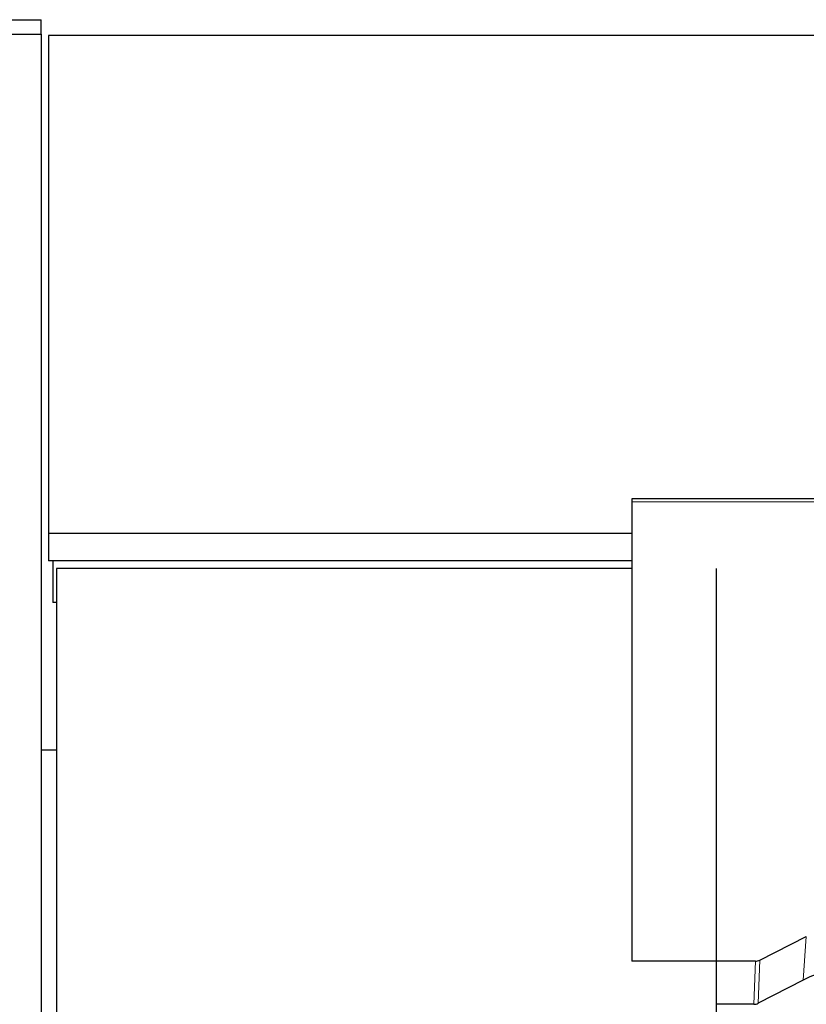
# Model space of a CAD drawing. Header units: inches. Extents: x 0 to 23760, y -13 to 16800.
# Tile 19 of 222: x 2542 to 2815, y 7923 to 8265. Entities that reach past the tile are written whole.
import ezdxf

# ---------------------------------------------------------------- set-up
doc = ezdxf.new("R2010")
doc.units = ezdxf.units.IN
doc.layers.add('254', color=7, linetype='Continuous', true_color=0xffffff)

msp = doc.modelspace()

# ---------------------------------------------------------------- linework, layer by layer
at = {"layer": '254', "color": 2, "linetype": 'Continuous', "lineweight": 25}
for p, q in [((2217.791, 8265.196), (2549.291, 8265.196)), ((2549.291, 8260.163), (2549.291, 8265.196)), ((2192.791, 8260.163), (2549.291, 8260.163)), ((2549.291, 8260.163), (2549.291, 7743.923)), ((2551.791, 8259.696), (2551.791, 8086.734)), ((3926.791, 8259.696), (2551.791, 8259.696)), ((2888.511, 8098.808), (2754.291, 8098.808)), ((2754.291, 8098.808), (2754.291, 8097.777)), ((2754.291, 8097.777), (2754.291, 7938.297)), ((2551.791, 8086.734), (2551.791, 8077.316)), ((2754.303, 8086.734), (2551.791, 8086.734)), ((2754.303, 8077.316), (2551.791, 8077.316)), ((2553.291, 8077.318), (2553.291, 8062.818)), ((2554.591, 8074.687), (2554.591, 7743.407)), ((2754.29, 8074.687), (2554.591, 8074.687)), ((2783.591, 8074.687), (2783.591, 7743.407)), ((2554.603, 8062.818), (2553.291, 8062.818)), ((2554.614, 8011.573), (2549.291, 8011.573)), ((2798.747, 7938.649), (2814.912, 7946.822)), ((2797.249, 7938.297), (2754.291, 7938.297)), ((2813.855, 7931.691), (2798.177, 7923.663)), ((2796.678, 7923.307), (2783.591, 7923.307))]:
    msp.add_line(p, q, dxfattribs=at)
at = {"layer": '254', "color": 110, "linetype": 'Continuous', "lineweight": 13}
for p, q in [((2888.224, 8097.777), (2754.291, 8097.777)), ((2814.912, 7946.822), (2813.855, 7931.691)), ((2796.678, 7923.307), (2797.249, 7938.297)), ((2798.747, 7938.649), (2798.177, 7923.663))]:
    msp.add_line(p, q, dxfattribs=at)
at = {"layer": '254', "color": 2, "linetype": 'Continuous', "lineweight": 25}
for centre, major_axis, ratio, start_param, end_param in [((2797.246, 7940.926), (3, -0.011), 0.8761328, 4.7166989, 5.239903), ((2796.677, 7925.969), (3, -0.007), 0.8874311, 4.7150805, 5.2382846)]:
    msp.add_ellipse(centre, major_axis=major_axis, ratio=ratio, start_param=start_param, end_param=end_param, dxfattribs=at)
msp.add_open_spline([(2838.291, 7937.499), (2837.221, 7937.499), (2835.086, 7937.436), (2832.961, 7937.25), (2831.635, 7937.095), (2831.37, 7937.062), (2830.841, 7936.992), (2830.05, 7936.882), (2829.262, 7936.755), (2827.691, 7936.477), (2826.651, 7936.262), (2825.489, 7935.985), (2825.36, 7935.954), (2825.103, 7935.89), (2824.717, 7935.794), (2823.821, 7935.559), (2823.061, 7935.342), (2821.551, 7934.886), (2819.564, 7934.222), (2817.63, 7933.445), (2815.722, 7932.611), (2814.782, 7932.165), (2813.855, 7931.691)], degree=3, knots=[0, 0, 0, 0, 0.125, 0.25, 0.25, 0.28125, 0.28125, 0.3125, 0.375, 0.375, 0.5, 0.5, 0.515625, 0.515625, 0.53125, 0.5625, 0.625, 0.625, 0.75, 0.875, 0.875, 1, 1, 1, 1], dxfattribs=at)

doc.saveas('drawing.dxf')
